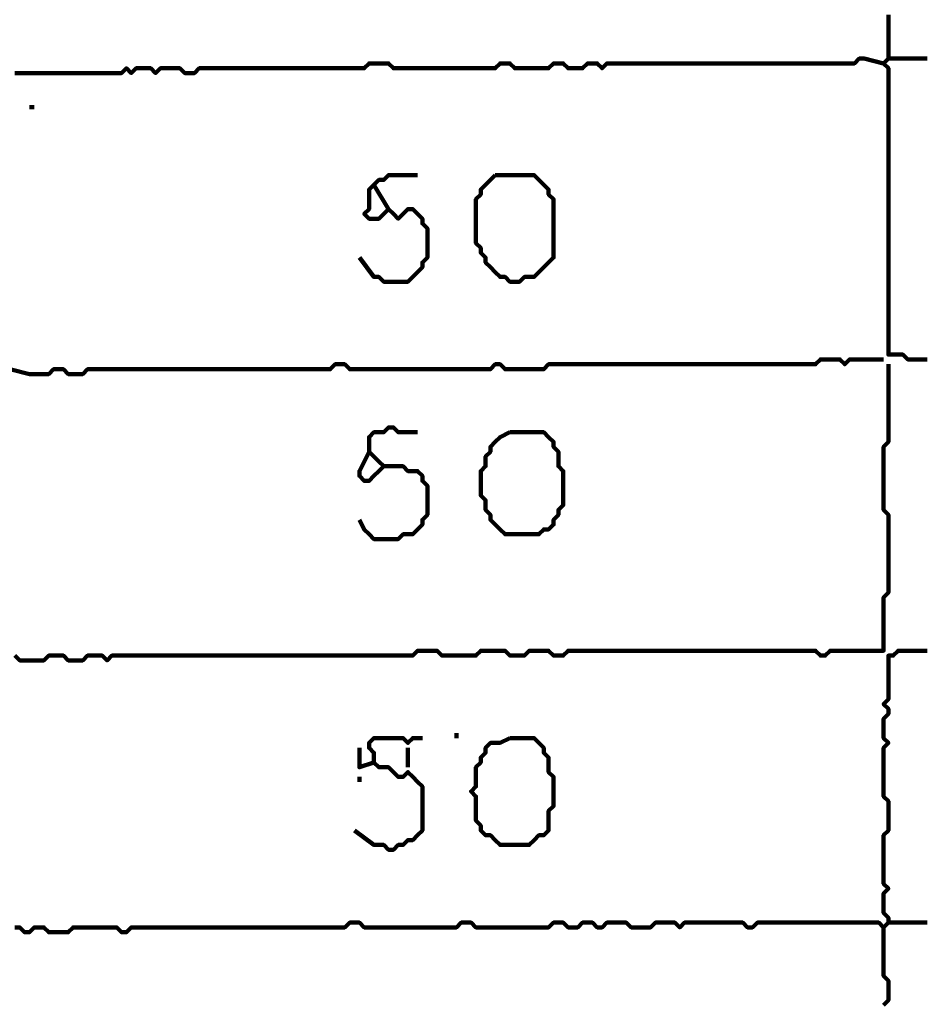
# Model space of a CAD drawing. Header units: metres. Extents: x 1959 to 4131, y 3282 to 4313.
# Tile 40 of 256: x 2122.51 to 2124.23, y 4297.81 to 4299.69. Entities that reach past the tile are written whole.
import ezdxf

# ---------------------------------------------------------------- set-up
doc = ezdxf.new("R2010")
doc.units = ezdxf.units.M
doc.layers.add('P', color=250, linetype='Continuous', lineweight=100)

msp = doc.modelspace()

# ---------------------------------------------------------------- linework, layer by layer
at = {"layer": 'P', "color": 0, "linetype": 'Continuous'}
for points in [[(2124.2322, 4299.0393), (2124.223, 4299.0393), (2124.2138, 4299.0393), (2124.2045, 4299.0393), (2124.1953, 4299.0393), (2124.1861, 4299.0485), (2124.1768, 4299.0485), (2124.1676, 4299.0485), (2124.1584, 4299.0485), (2124.1584, 4299.0578), (2124.1584, 4299.067), (2124.1584, 4299.0762), (2124.1584, 4299.0854), (2124.1584, 4299.0947), (2124.1584, 4299.1039), (2124.1584, 4299.1131), (2124.1584, 4299.1224), (2124.1584, 4299.1316), (2124.1584, 4299.1408), (2124.1584, 4299.1501), (2124.1584, 4299.1593), (2124.1584, 4299.1685), (2124.1584, 4299.1778), (2124.1584, 4299.187), (2124.1584, 4299.1962), (2124.1584, 4299.2054), (2124.1584, 4299.2147), (2124.1584, 4299.2239), (2124.1584, 4299.2331), (2124.1584, 4299.2424), (2124.1584, 4299.2516), (2124.1584, 4299.2608), (2124.1584, 4299.2701), (2124.1584, 4299.2793), (2124.1584, 4299.2885), (2124.1584, 4299.2978), (2124.1584, 4299.307), (2124.1584, 4299.3162), (2124.1584, 4299.3254), (2124.1584, 4299.3347), (2124.1584, 4299.3439), (2124.1584, 4299.3531), (2124.1584, 4299.3624), (2124.1584, 4299.3716), (2124.1584, 4299.3808), (2124.1584, 4299.3901), (2124.1584, 4299.3993), (2124.1584, 4299.4085), (2124.1584, 4299.4178), (2124.1584, 4299.427), (2124.1584, 4299.4362), (2124.1584, 4299.4454), (2124.1584, 4299.4547), (2124.1584, 4299.4639), (2124.1584, 4299.4731), (2124.1584, 4299.4824), (2124.1584, 4299.4916), (2124.1584, 4299.5008), (2124.1584, 4299.5101), (2124.1584, 4299.5193), (2124.1584, 4299.5285), (2124.1584, 4299.5378), (2124.1584, 4299.547), (2124.1584, 4299.5562), (2124.1584, 4299.5654), (2124.1584, 4299.5747), (2124.1584, 4299.5839), (2124.1584, 4299.5931), (2124.1492, 4299.6024), (2124.1584, 4299.6116), (2124.1584, 4299.6208), (2124.1584, 4299.6301), (2124.1584, 4299.6393), (2124.1584, 4299.6485), (2124.1584, 4299.6578), (2124.1584, 4299.667), (2124.1584, 4299.6762), (2124.1584, 4299.6854), (2124.1584, 4299.6947)], [(2122.4968, 4299.5839), (2122.5061, 4299.5839), (2122.5153, 4299.5839), (2122.5245, 4299.5839), (2122.5338, 4299.5839), (2122.543, 4299.5839), (2122.5522, 4299.5839), (2122.5615, 4299.5839), (2122.5707, 4299.5839), (2122.5799, 4299.5839), (2122.5892, 4299.5839), (2122.5984, 4299.5839), (2122.6076, 4299.5839), (2122.6168, 4299.5839), (2122.6261, 4299.5839), (2122.6353, 4299.5839), (2122.6445, 4299.5839), (2122.6538, 4299.5839), (2122.663, 4299.5839), (2122.6722, 4299.5839), (2122.6815, 4299.5839), (2122.6907, 4299.5839), (2122.6999, 4299.5839), (2122.7092, 4299.5931), (2122.7184, 4299.5839), (2122.7276, 4299.5931), (2122.7368, 4299.5931), (2122.7461, 4299.5931), (2122.7553, 4299.5931), (2122.7645, 4299.5839), (2122.7738, 4299.5931), (2122.783, 4299.5931), (2122.7922, 4299.5931), (2122.8015, 4299.5931), (2122.8107, 4299.5931), (2122.8199, 4299.5839), (2122.8292, 4299.5839), (2122.8384, 4299.5839), (2122.8476, 4299.5931), (2122.8568, 4299.5931), (2122.8661, 4299.5931), (2122.8753, 4299.5931), (2122.8845, 4299.5931), (2122.8938, 4299.5931), (2122.903, 4299.5931), (2122.9122, 4299.5931), (2122.9215, 4299.5931), (2122.9307, 4299.5931), (2122.9399, 4299.5931), (2122.9492, 4299.5931), (2122.9584, 4299.5931), (2122.9676, 4299.5931), (2122.9768, 4299.5931), (2122.9861, 4299.5931), (2122.9953, 4299.5931), (2123.0045, 4299.5931), (2123.0138, 4299.5931), (2123.023, 4299.5931), (2123.0322, 4299.5931), (2123.0415, 4299.5931), (2123.0507, 4299.5931), (2123.0599, 4299.5931), (2123.0692, 4299.5931), (2123.0784, 4299.5931), (2123.0876, 4299.5931), (2123.0968, 4299.5931), (2123.1061, 4299.5931), (2123.1153, 4299.5931), (2123.1245, 4299.5931), (2123.1338, 4299.5931), (2123.143, 4299.5931), (2123.1522, 4299.5931), (2123.1615, 4299.5931), (2123.1707, 4299.6024), (2123.1799, 4299.6024), (2123.1892, 4299.6024), (2123.1984, 4299.6024), (2123.2076, 4299.6024), (2123.2168, 4299.5931), (2123.2261, 4299.5931), (2123.2353, 4299.5931), (2123.2445, 4299.5931), (2123.2538, 4299.5931), (2123.263, 4299.5931), (2123.2722, 4299.5931), (2123.2815, 4299.5931), (2123.2907, 4299.5931), (2123.2999, 4299.5931), (2123.3092, 4299.5931), (2123.3184, 4299.5931), (2123.3276, 4299.5931), (2123.3368, 4299.5931), (2123.3461, 4299.5931), (2123.3553, 4299.5931), (2123.3645, 4299.5931), (2123.3738, 4299.5931), (2123.383, 4299.5931), (2123.3922, 4299.5931), (2123.4015, 4299.5931), (2123.4107, 4299.5931), (2123.4199, 4299.6024), (2123.4292, 4299.6024), (2123.4384, 4299.6024), (2123.4476, 4299.5931), (2123.4568, 4299.5931), (2123.4661, 4299.5931), (2123.4753, 4299.5931), (2123.4845, 4299.5931), (2123.4938, 4299.5931), (2123.503, 4299.5931), (2123.5122, 4299.5931), (2123.5215, 4299.6024), (2123.5307, 4299.6024), (2123.5399, 4299.6024), (2123.5492, 4299.5931), (2123.5584, 4299.5931), (2123.5676, 4299.5931), (2123.5768, 4299.5931), (2123.5861, 4299.6024), (2123.5953, 4299.6024), (2123.6045, 4299.6024), (2123.6138, 4299.5931), (2123.623, 4299.6024), (2123.6322, 4299.6024), (2123.6415, 4299.6024), (2123.6507, 4299.6024), (2123.6599, 4299.6024), (2123.6692, 4299.6024), (2123.6784, 4299.6024), (2123.6876, 4299.6024), (2123.6968, 4299.6024), (2123.7061, 4299.6024), (2123.7153, 4299.6024), (2123.7245, 4299.6024), (2123.7338, 4299.6024), (2123.743, 4299.6024), (2123.7522, 4299.6024), (2123.7615, 4299.6024), (2123.7707, 4299.6024), (2123.7799, 4299.6024), (2123.7892, 4299.6024), (2123.7984, 4299.6024), (2123.8076, 4299.6024), (2123.8168, 4299.6024), (2123.8261, 4299.6024), (2123.8353, 4299.6024), (2123.8445, 4299.6024), (2123.8538, 4299.6024), (2123.863, 4299.6024), (2123.8722, 4299.6024), (2123.8815, 4299.6024), (2123.8907, 4299.6024), (2123.8999, 4299.6024), (2123.9092, 4299.6024), (2123.9184, 4299.6024), (2123.9276, 4299.6024), (2123.9368, 4299.6024), (2123.9461, 4299.6024), (2123.9553, 4299.6024), (2123.9645, 4299.6024), (2123.9738, 4299.6024), (2123.983, 4299.6024), (2123.9922, 4299.6024), (2124.0015, 4299.6024), (2124.0107, 4299.6024), (2124.0199, 4299.6024), (2124.0292, 4299.6024), (2124.0384, 4299.6024), (2124.0476, 4299.6024), (2124.0568, 4299.6024), (2124.0661, 4299.6024), (2124.0753, 4299.6024), (2124.0845, 4299.6024), (2124.0938, 4299.6024), (2124.103, 4299.6116), (2124.1122, 4299.6116), (2124.1492, 4299.6024)], [(2124.1584, 4299.6116), (2124.1953, 4299.6116), (2124.2045, 4299.6116), (2124.2138, 4299.6116), (2124.223, 4299.6116), (2124.2322, 4299.6116)], [(2122.5245, 4299.5193), (2122.5338, 4299.5193)], [(2123.1522, 4299.2331), (2123.1799, 4299.1962), (2123.1892, 4299.1962), (2123.1984, 4299.187), (2123.2076, 4299.187), (2123.2168, 4299.187), (2123.2261, 4299.187), (2123.2353, 4299.187), (2123.2445, 4299.187), (2123.2538, 4299.1962), (2123.263, 4299.2054), (2123.2722, 4299.2147), (2123.2722, 4299.2239), (2123.2815, 4299.2331), (2123.2815, 4299.2424), (2123.2815, 4299.2516), (2123.2815, 4299.2608), (2123.2815, 4299.2701), (2123.2815, 4299.2793), (2123.2815, 4299.2885), (2123.2722, 4299.2978), (2123.2722, 4299.307), (2123.263, 4299.3162), (2123.2538, 4299.3254), (2123.2445, 4299.3254), (2123.2353, 4299.3162), (2123.2261, 4299.307), (2123.2168, 4299.3162), (2123.2076, 4299.3254), (2123.1984, 4299.3162), (2123.1892, 4299.307), (2123.1799, 4299.307), (2123.1707, 4299.307), (2123.1615, 4299.3162), (2123.1707, 4299.3254), (2123.1707, 4299.3347), (2123.1707, 4299.3439), (2123.1707, 4299.3531), (2123.1707, 4299.3624), (2123.1799, 4299.3716), (2123.1892, 4299.3808), (2123.1984, 4299.3808), (2123.2076, 4299.3901), (2123.2168, 4299.3901), (2123.263, 4299.3901)], [(2123.4107, 4299.3901), (2123.4199, 4299.3901), (2123.4292, 4299.3901), (2123.4384, 4299.3901), (2123.4476, 4299.3901), (2123.4568, 4299.3901), (2123.4661, 4299.3901), (2123.4753, 4299.3901), (2123.4845, 4299.3901), (2123.4938, 4299.3808), (2123.503, 4299.3716), (2123.5122, 4299.3624), (2123.5122, 4299.3531), (2123.5215, 4299.3439), (2123.5215, 4299.3347), (2123.5215, 4299.3254), (2123.5215, 4299.3162), (2123.5215, 4299.307), (2123.5215, 4299.2978), (2123.5215, 4299.2885), (2123.5215, 4299.2793), (2123.5215, 4299.2701), (2123.5215, 4299.2608), (2123.5215, 4299.2516), (2123.5215, 4299.2424), (2123.5215, 4299.2331), (2123.5122, 4299.2239), (2123.503, 4299.2147), (2123.4938, 4299.2054), (2123.4845, 4299.1962), (2123.4753, 4299.1962), (2123.4661, 4299.1962), (2123.4568, 4299.187), (2123.4476, 4299.187), (2123.4384, 4299.187), (2123.4292, 4299.1962), (2123.4199, 4299.1962), (2123.4107, 4299.2054), (2123.4015, 4299.2147), (2123.3922, 4299.2239), (2123.3922, 4299.2331), (2123.383, 4299.2424), (2123.383, 4299.2516), (2123.3738, 4299.2608), (2123.3738, 4299.2701), (2123.3738, 4299.2793), (2123.3738, 4299.2885), (2123.3738, 4299.2978), (2123.3738, 4299.307), (2123.3738, 4299.3162), (2123.3738, 4299.3254), (2123.3738, 4299.3347), (2123.3738, 4299.3439), (2123.383, 4299.3531), (2123.383, 4299.3624), (2123.3922, 4299.3716), (2123.4107, 4299.3901)], [(2123.1799, 4299.3716), (2123.2076, 4299.3254)], [(2122.4876, 4299.0208), (2122.5245, 4299.0116), (2122.5338, 4299.0116), (2122.543, 4299.0116), (2122.5522, 4299.0116), (2122.5615, 4299.0116), (2122.5707, 4299.0208), (2122.5799, 4299.0208), (2122.5892, 4299.0208), (2122.5984, 4299.0116), (2122.6076, 4299.0116), (2122.6168, 4299.0116), (2122.6261, 4299.0116), (2122.6353, 4299.0208), (2122.6445, 4299.0208), (2122.6538, 4299.0208), (2122.663, 4299.0208), (2122.6722, 4299.0208), (2122.6815, 4299.0208), (2122.6907, 4299.0208), (2122.6999, 4299.0208), (2122.7092, 4299.0208), (2122.7184, 4299.0208), (2122.7276, 4299.0208), (2122.7368, 4299.0208), (2122.7461, 4299.0208), (2122.7553, 4299.0208), (2122.7645, 4299.0208), (2122.7738, 4299.0208), (2122.783, 4299.0208), (2122.7922, 4299.0208), (2122.8015, 4299.0208), (2122.8107, 4299.0208), (2122.8199, 4299.0208), (2122.8292, 4299.0208), (2122.8384, 4299.0208), (2122.8476, 4299.0208), (2122.8568, 4299.0208), (2122.8661, 4299.0208), (2122.8753, 4299.0208), (2122.8845, 4299.0208), (2122.8938, 4299.0208), (2122.903, 4299.0208), (2122.9122, 4299.0208), (2122.9215, 4299.0208), (2122.9307, 4299.0208), (2122.9399, 4299.0208), (2122.9492, 4299.0208), (2122.9584, 4299.0208), (2122.9676, 4299.0208), (2122.9768, 4299.0208), (2122.9861, 4299.0208), (2122.9953, 4299.0208), (2123.0045, 4299.0208), (2123.0138, 4299.0208), (2123.023, 4299.0208), (2123.0322, 4299.0208), (2123.0415, 4299.0208), (2123.0507, 4299.0208), (2123.0599, 4299.0208), (2123.0692, 4299.0208), (2123.0784, 4299.0208), (2123.0876, 4299.0208), (2123.0968, 4299.0208), (2123.1061, 4299.0301), (2123.1153, 4299.0301), (2123.1245, 4299.0301), (2123.1338, 4299.0208), (2123.143, 4299.0208), (2123.1522, 4299.0208), (2123.1615, 4299.0208), (2123.1707, 4299.0208), (2123.1799, 4299.0208), (2123.1892, 4299.0208), (2123.1984, 4299.0208), (2123.2076, 4299.0208), (2123.2168, 4299.0208), (2123.2261, 4299.0208), (2123.2353, 4299.0208), (2123.2445, 4299.0208), (2123.2538, 4299.0208), (2123.263, 4299.0208), (2123.2722, 4299.0208), (2123.2815, 4299.0208), (2123.2907, 4299.0208), (2123.2999, 4299.0208), (2123.3092, 4299.0208), (2123.3184, 4299.0208), (2123.3276, 4299.0208), (2123.3368, 4299.0208), (2123.3461, 4299.0208), (2123.3553, 4299.0208), (2123.3645, 4299.0208), (2123.3738, 4299.0208), (2123.383, 4299.0208), (2123.3922, 4299.0208), (2123.4015, 4299.0208), (2123.4107, 4299.0301), (2123.4199, 4299.0301), (2123.4292, 4299.0208), (2123.4384, 4299.0208), (2123.4476, 4299.0208), (2123.4568, 4299.0208), (2123.4661, 4299.0208), (2123.4753, 4299.0208), (2123.4845, 4299.0208), (2123.4938, 4299.0208), (2123.503, 4299.0208), (2123.5122, 4299.0301), (2123.5215, 4299.0301), (2123.5307, 4299.0301), (2123.5399, 4299.0301), (2123.5492, 4299.0301), (2123.5584, 4299.0301), (2123.5676, 4299.0301), (2123.5768, 4299.0301), (2123.5861, 4299.0301), (2123.5953, 4299.0301), (2123.6045, 4299.0301), (2123.6138, 4299.0301), (2123.623, 4299.0301), (2123.6322, 4299.0301), (2123.6415, 4299.0301), (2123.6507, 4299.0301), (2123.6599, 4299.0301), (2123.6692, 4299.0301), (2123.6784, 4299.0301), (2123.6876, 4299.0301), (2123.6968, 4299.0301), (2123.7061, 4299.0301), (2123.7153, 4299.0301), (2123.7245, 4299.0301), (2123.7338, 4299.0301), (2123.743, 4299.0301), (2123.7522, 4299.0301), (2123.7615, 4299.0301), (2123.7707, 4299.0301), (2123.7799, 4299.0301), (2123.7892, 4299.0301), (2123.7984, 4299.0301), (2123.8076, 4299.0301), (2123.8168, 4299.0301), (2123.8261, 4299.0301), (2123.8353, 4299.0301), (2123.8445, 4299.0301), (2123.8538, 4299.0301), (2123.863, 4299.0301), (2123.8722, 4299.0301), (2123.8815, 4299.0301), (2123.8907, 4299.0301), (2123.8999, 4299.0301), (2123.9092, 4299.0301), (2123.9184, 4299.0301), (2123.9276, 4299.0301), (2123.9368, 4299.0301), (2123.9461, 4299.0301), (2123.9553, 4299.0301), (2123.9645, 4299.0301), (2123.9738, 4299.0301), (2123.983, 4299.0301), (2123.9922, 4299.0301), (2124.0015, 4299.0301), (2124.0107, 4299.0301), (2124.0199, 4299.0301), (2124.0292, 4299.0393), (2124.0384, 4299.0393), (2124.0476, 4299.0393), (2124.0568, 4299.0393), (2124.0661, 4299.0393), (2124.0753, 4299.0301), (2124.0845, 4299.0393), (2124.0938, 4299.0393), (2124.103, 4299.0393), (2124.1122, 4299.0393), (2124.1215, 4299.0393), (2124.1307, 4299.0393), (2124.1492, 4299.0393)], [(2124.1584, 4299.0301), (2124.1584, 4298.9931), (2124.1584, 4298.9839), (2124.1584, 4298.9747), (2124.1584, 4298.9654), (2124.1584, 4298.9562), (2124.1584, 4298.947), (2124.1584, 4298.9378), (2124.1584, 4298.9285), (2124.1584, 4298.9193), (2124.1584, 4298.9101), (2124.1584, 4298.9008), (2124.1584, 4298.8916), (2124.1584, 4298.8824), (2124.1492, 4298.8731), (2124.1492, 4298.8639), (2124.1492, 4298.8547), (2124.1492, 4298.8454), (2124.1492, 4298.8362), (2124.1492, 4298.827), (2124.1492, 4298.8178), (2124.1492, 4298.8085), (2124.1492, 4298.7993), (2124.1492, 4298.7901), (2124.1492, 4298.7808), (2124.1492, 4298.7716), (2124.1492, 4298.7624), (2124.1492, 4298.7531), (2124.1584, 4298.7439), (2124.1584, 4298.7347), (2124.1584, 4298.7254), (2124.1584, 4298.7162), (2124.1584, 4298.707), (2124.1584, 4298.6978), (2124.1584, 4298.6885), (2124.1584, 4298.6793), (2124.1584, 4298.6701), (2124.1584, 4298.6608), (2124.1584, 4298.6516), (2124.1584, 4298.6424), (2124.1584, 4298.6331), (2124.1584, 4298.6239), (2124.1584, 4298.6147), (2124.1584, 4298.6054), (2124.1584, 4298.5962), (2124.1492, 4298.587), (2124.1492, 4298.5778), (2124.1492, 4298.5685), (2124.1492, 4298.5593), (2124.1492, 4298.5501), (2124.1492, 4298.5408), (2124.1492, 4298.5316), (2124.1492, 4298.5224), (2124.1492, 4298.5131), (2124.1492, 4298.5039), (2124.1492, 4298.4947), (2124.1492, 4298.4854), (2124.1399, 4298.4854), (2124.1307, 4298.4854), (2124.1215, 4298.4854), (2124.1122, 4298.4854), (2124.103, 4298.4854), (2124.0938, 4298.4854), (2124.0845, 4298.4854), (2124.0753, 4298.4854), (2124.0661, 4298.4854), (2124.0568, 4298.4854), (2124.0476, 4298.4854), (2124.0384, 4298.4762), (2124.0292, 4298.4762), (2124.0199, 4298.4854), (2124.0107, 4298.4854), (2124.0015, 4298.4854), (2123.9922, 4298.4854), (2123.983, 4298.4854), (2123.9738, 4298.4854), (2123.9645, 4298.4854), (2123.9553, 4298.4854), (2123.9461, 4298.4854), (2123.9368, 4298.4854), (2123.9276, 4298.4854), (2123.9184, 4298.4854), (2123.9092, 4298.4854), (2123.8999, 4298.4854), (2123.8907, 4298.4854), (2123.8815, 4298.4854), (2123.8722, 4298.4854), (2123.863, 4298.4854), (2123.8538, 4298.4854), (2123.8445, 4298.4854), (2123.8353, 4298.4854), (2123.8261, 4298.4854), (2123.8168, 4298.4854), (2123.8076, 4298.4854), (2123.7984, 4298.4854), (2123.7892, 4298.4854), (2123.7799, 4298.4854), (2123.7707, 4298.4854), (2123.7615, 4298.4854), (2123.7522, 4298.4854), (2123.743, 4298.4854), (2123.7338, 4298.4854), (2123.7245, 4298.4854), (2123.7153, 4298.4854), (2123.7061, 4298.4854), (2123.6968, 4298.4854), (2123.6876, 4298.4854), (2123.6784, 4298.4854), (2123.6692, 4298.4854), (2123.6599, 4298.4854), (2123.6507, 4298.4854), (2123.6415, 4298.4854), (2123.6322, 4298.4854), (2123.623, 4298.4854), (2123.6138, 4298.4854), (2123.6045, 4298.4854), (2123.5953, 4298.4854), (2123.5861, 4298.4854), (2123.5768, 4298.4854), (2123.5676, 4298.4854), (2123.5584, 4298.4854), (2123.5492, 4298.4854), (2123.5399, 4298.4762), (2123.5307, 4298.4762), (2123.5215, 4298.4762), (2123.5122, 4298.4854), (2123.503, 4298.4854), (2123.4938, 4298.4854), (2123.4845, 4298.4854), (2123.4753, 4298.4854), (2123.4661, 4298.4762), (2123.4568, 4298.4762), (2123.4476, 4298.4762), (2123.4384, 4298.4762), (2123.4292, 4298.4854), (2123.4199, 4298.4854), (2123.4107, 4298.4854), (2123.4015, 4298.4854), (2123.3922, 4298.4854), (2123.383, 4298.4854), (2123.3738, 4298.4762), (2123.3645, 4298.4762), (2123.3553, 4298.4762), (2123.3461, 4298.4762), (2123.3368, 4298.4762), (2123.3276, 4298.4762), (2123.3184, 4298.4762), (2123.3092, 4298.4762), (2123.2999, 4298.4854), (2123.2907, 4298.4854), (2123.2815, 4298.4854), (2123.2722, 4298.4854), (2123.263, 4298.4854), (2123.2538, 4298.4762), (2123.2445, 4298.4762), (2123.2353, 4298.4762), (2123.2261, 4298.4762), (2123.2168, 4298.4762), (2123.2076, 4298.4762), (2123.1984, 4298.4762), (2123.1892, 4298.4762), (2123.1799, 4298.4762), (2123.1707, 4298.4762), (2123.1615, 4298.4762), (2123.1522, 4298.4762), (2123.143, 4298.4762), (2123.1338, 4298.4762), (2123.1245, 4298.4762), (2123.1153, 4298.4762), (2123.1061, 4298.4762), (2123.0968, 4298.4762), (2123.0876, 4298.4762), (2123.0784, 4298.4762), (2123.0692, 4298.4762), (2123.0599, 4298.4762), (2123.0507, 4298.4762), (2123.0415, 4298.4762), (2123.0322, 4298.4762), (2123.023, 4298.4762), (2123.0138, 4298.4762), (2123.0045, 4298.4762), (2122.9953, 4298.4762), (2122.9861, 4298.4762), (2122.9768, 4298.4762), (2122.9676, 4298.4762), (2122.9584, 4298.4762), (2122.9492, 4298.4762), (2122.9399, 4298.4762), (2122.9307, 4298.4762), (2122.9215, 4298.4762), (2122.9122, 4298.4762), (2122.903, 4298.4762), (2122.8938, 4298.4762), (2122.8845, 4298.4762), (2122.8753, 4298.4762), (2122.8661, 4298.4762), (2122.8568, 4298.4762), (2122.8476, 4298.4762), (2122.8384, 4298.4762), (2122.8292, 4298.4762), (2122.8199, 4298.4762), (2122.8107, 4298.4762), (2122.8015, 4298.4762), (2122.7922, 4298.4762), (2122.783, 4298.4762), (2122.7738, 4298.4762), (2122.7645, 4298.4762), (2122.7553, 4298.4762), (2122.7461, 4298.4762), (2122.7368, 4298.4762), (2122.7276, 4298.4762), (2122.7184, 4298.4762), (2122.7092, 4298.4762), (2122.6999, 4298.4762), (2122.6907, 4298.4762), (2122.6815, 4298.4762), (2122.6722, 4298.467), (2122.663, 4298.4762), (2122.6538, 4298.4762), (2122.6445, 4298.4762), (2122.6353, 4298.4762), (2122.6261, 4298.467), (2122.6168, 4298.467), (2122.6076, 4298.467), (2122.5984, 4298.467), (2122.5892, 4298.4762), (2122.5799, 4298.4762), (2122.5707, 4298.4762), (2122.5615, 4298.4762), (2122.5522, 4298.467), (2122.543, 4298.467), (2122.5338, 4298.467), (2122.5245, 4298.467), (2122.5153, 4298.467), (2122.5061, 4298.467), (2122.4968, 4298.4762)], [(2123.1707, 4298.8639), (2123.1522, 4298.827), (2123.1522, 4298.8178), (2123.1615, 4298.8085), (2123.1707, 4298.8085), (2123.1799, 4298.8178), (2123.1892, 4298.827), (2123.1984, 4298.8362), (2123.1892, 4298.8454), (2123.1799, 4298.8547), (2123.1707, 4298.8639), (2123.1707, 4298.8731), (2123.1707, 4298.8824), (2123.1707, 4298.8916), (2123.1799, 4298.9008), (2123.1892, 4298.9008), (2123.1984, 4298.9008), (2123.2076, 4298.9101), (2123.2168, 4298.9101), (2123.2261, 4298.9008), (2123.263, 4298.9008)], [(2123.4384, 4298.9008), (2123.4476, 4298.9008), (2123.4568, 4298.9008), (2123.4661, 4298.9008), (2123.4753, 4298.9008), (2123.4845, 4298.9008), (2123.4938, 4298.9008), (2123.503, 4298.9008), (2123.5122, 4298.8916), (2123.5215, 4298.8824), (2123.5215, 4298.8731), (2123.5307, 4298.8639), (2123.5307, 4298.8547), (2123.5307, 4298.8454), (2123.5307, 4298.8362), (2123.5399, 4298.827), (2123.5399, 4298.8178), (2123.5399, 4298.8085), (2123.5399, 4298.7993), (2123.5399, 4298.7901), (2123.5399, 4298.7808), (2123.5399, 4298.7716), (2123.5399, 4298.7624), (2123.5307, 4298.7531), (2123.5307, 4298.7439), (2123.5215, 4298.7347), (2123.5215, 4298.7254), (2123.5122, 4298.7162), (2123.503, 4298.7162), (2123.4938, 4298.707), (2123.4845, 4298.707), (2123.4753, 4298.707), (2123.4661, 4298.707), (2123.4568, 4298.707), (2123.4476, 4298.707), (2123.4384, 4298.707), (2123.4292, 4298.707), (2123.4199, 4298.7162), (2123.4107, 4298.7254), (2123.4015, 4298.7347), (2123.4015, 4298.7439), (2123.3922, 4298.7531), (2123.3922, 4298.7624), (2123.3922, 4298.7716), (2123.383, 4298.7808), (2123.383, 4298.7901), (2123.383, 4298.7993), (2123.383, 4298.8085), (2123.383, 4298.8178), (2123.383, 4298.827), (2123.3922, 4298.8362), (2123.3922, 4298.8454), (2123.3922, 4298.8547), (2123.4015, 4298.8639), (2123.4015, 4298.8731), (2123.4107, 4298.8824), (2123.4199, 4298.8916), (2123.4384, 4298.9008)], [(2123.1984, 4298.8362), (2123.2353, 4298.8362), (2123.2445, 4298.827), (2123.2538, 4298.827), (2123.263, 4298.827), (2123.2722, 4298.8178), (2123.2722, 4298.8085), (2123.2815, 4298.7993), (2123.2815, 4298.7901), (2123.2815, 4298.7808), (2123.2815, 4298.7716), (2123.2815, 4298.7624), (2123.2815, 4298.7531), (2123.2815, 4298.7439), (2123.2722, 4298.7347), (2123.2722, 4298.7254), (2123.263, 4298.7162), (2123.2538, 4298.707), (2123.2445, 4298.707), (2123.2353, 4298.707), (2123.2261, 4298.6978), (2123.2168, 4298.6978), (2123.2076, 4298.6978), (2123.1984, 4298.6978), (2123.1892, 4298.6978), (2123.1799, 4298.6978), (2123.1707, 4298.707), (2123.1615, 4298.7162), (2123.1522, 4298.7347)], [(2122.4968, 4297.9593), (2122.5061, 4297.9593), (2122.5153, 4297.9501), (2122.5245, 4297.9501), (2122.5338, 4297.9593), (2122.543, 4297.9593), (2122.5522, 4297.9593), (2122.5615, 4297.9501), (2122.5707, 4297.9501), (2122.5799, 4297.9501), (2122.5892, 4297.9501), (2122.5984, 4297.9501), (2122.6076, 4297.9593), (2122.6168, 4297.9593), (2122.6261, 4297.9593), (2122.6353, 4297.9593), (2122.6445, 4297.9593), (2122.6538, 4297.9593), (2122.663, 4297.9593), (2122.6722, 4297.9593), (2122.6815, 4297.9593), (2122.6907, 4297.9593), (2122.6999, 4297.9501), (2122.7092, 4297.9501), (2122.7184, 4297.9593), (2122.7276, 4297.9593), (2122.7368, 4297.9593), (2122.7461, 4297.9593), (2122.7553, 4297.9593), (2122.7645, 4297.9593), (2122.7738, 4297.9593), (2122.783, 4297.9593), (2122.7922, 4297.9593), (2122.8015, 4297.9593), (2122.8107, 4297.9593), (2122.8199, 4297.9593), (2122.8292, 4297.9593), (2122.8384, 4297.9593), (2122.8476, 4297.9593), (2122.8568, 4297.9593), (2122.8661, 4297.9593), (2122.8753, 4297.9593), (2122.8845, 4297.9593), (2122.8938, 4297.9593), (2122.903, 4297.9593), (2122.9122, 4297.9593), (2122.9215, 4297.9593), (2122.9307, 4297.9593), (2122.9399, 4297.9593), (2122.9492, 4297.9593), (2122.9584, 4297.9593), (2122.9676, 4297.9593), (2122.9768, 4297.9593), (2122.9861, 4297.9593), (2122.9953, 4297.9593), (2123.0045, 4297.9593), (2123.0138, 4297.9593), (2123.023, 4297.9593), (2123.0322, 4297.9593), (2123.0415, 4297.9593), (2123.0507, 4297.9593), (2123.0599, 4297.9593), (2123.0692, 4297.9593), (2123.0784, 4297.9593), (2123.0876, 4297.9593), (2123.0968, 4297.9593), (2123.1061, 4297.9593), (2123.1153, 4297.9593), (2123.1245, 4297.9593), (2123.1338, 4297.9685), (2123.143, 4297.9685), (2123.1522, 4297.9685), (2123.1615, 4297.9593), (2123.1707, 4297.9593), (2123.1799, 4297.9593), (2123.1892, 4297.9593), (2123.1984, 4297.9593), (2123.2076, 4297.9593), (2123.2168, 4297.9593), (2123.2261, 4297.9593), (2123.2353, 4297.9593), (2123.2445, 4297.9593), (2123.2538, 4297.9593), (2123.263, 4297.9593), (2123.2722, 4297.9593), (2123.2815, 4297.9593), (2123.2907, 4297.9593), (2123.2999, 4297.9593), (2123.3092, 4297.9593), (2123.3184, 4297.9593), (2123.3276, 4297.9593), (2123.3368, 4297.9593), (2123.3461, 4297.9685), (2123.3553, 4297.9685), (2123.3645, 4297.9685), (2123.3738, 4297.9593), (2123.383, 4297.9593), (2123.3922, 4297.9593), (2123.4015, 4297.9593), (2123.4107, 4297.9593), (2123.4199, 4297.9593), (2123.4292, 4297.9593), (2123.4384, 4297.9593), (2123.4476, 4297.9593), (2123.4568, 4297.9593), (2123.4661, 4297.9593), (2123.4753, 4297.9593), (2123.4845, 4297.9593), (2123.4938, 4297.9593), (2123.503, 4297.9593), (2123.5122, 4297.9593), (2123.5215, 4297.9685), (2123.5307, 4297.9685), (2123.5399, 4297.9685), (2123.5492, 4297.9593), (2123.5584, 4297.9593), (2123.5676, 4297.9593), (2123.5768, 4297.9685), (2123.5861, 4297.9685), (2123.5953, 4297.9685), (2123.6045, 4297.9593), (2123.6138, 4297.9593), (2123.623, 4297.9685), (2123.6322, 4297.9685), (2123.6415, 4297.9685), (2123.6507, 4297.9685), (2123.6599, 4297.9685), (2123.6692, 4297.9593), (2123.6784, 4297.9593), (2123.6876, 4297.9593), (2123.6968, 4297.9593), (2123.7061, 4297.9593), (2123.7153, 4297.9685), (2123.7245, 4297.9685), (2123.7338, 4297.9685), (2123.743, 4297.9685), (2123.7522, 4297.9685), (2123.7615, 4297.9593), (2123.7707, 4297.9685), (2123.7799, 4297.9685), (2123.7892, 4297.9685), (2123.7984, 4297.9685), (2123.8076, 4297.9685), (2123.8168, 4297.9685), (2123.8261, 4297.9685), (2123.8353, 4297.9685), (2123.8445, 4297.9685), (2123.8538, 4297.9685), (2123.863, 4297.9685), (2123.8722, 4297.9685), (2123.8815, 4297.9685), (2123.8907, 4297.9593), (2123.8999, 4297.9593), (2123.9092, 4297.9685), (2123.9184, 4297.9685), (2123.9276, 4297.9685), (2123.9368, 4297.9685), (2123.9461, 4297.9685), (2123.9553, 4297.9685), (2123.9645, 4297.9685), (2123.9738, 4297.9685), (2123.983, 4297.9685), (2123.9922, 4297.9685), (2124.0015, 4297.9685), (2124.0107, 4297.9685), (2124.0199, 4297.9685), (2124.0292, 4297.9685), (2124.0384, 4297.9685), (2124.0476, 4297.9685), (2124.0568, 4297.9685), (2124.0661, 4297.9685), (2124.0753, 4297.9685), (2124.0845, 4297.9685), (2124.0938, 4297.9685), (2124.103, 4297.9685), (2124.1122, 4297.9685), (2124.1215, 4297.9685), (2124.1307, 4297.9685), (2124.1399, 4297.9685), (2124.1492, 4297.9593), (2124.1584, 4297.9685), (2124.1584, 4297.9778), (2124.1492, 4297.987), (2124.1492, 4297.9962), (2124.1492, 4298.0054), (2124.1492, 4298.0147), (2124.1492, 4298.0239), (2124.1584, 4298.0331), (2124.1492, 4298.0424), (2124.1492, 4298.0516), (2124.1492, 4298.0608), (2124.1492, 4298.0701), (2124.1492, 4298.0793), (2124.1492, 4298.0885), (2124.1492, 4298.0978), (2124.1492, 4298.107), (2124.1492, 4298.1162), (2124.1492, 4298.1254), (2124.1492, 4298.1347), (2124.1584, 4298.1439), (2124.1584, 4298.1531), (2124.1584, 4298.1624), (2124.1584, 4298.1716), (2124.1584, 4298.1808), (2124.1584, 4298.1901), (2124.1584, 4298.1993), (2124.1492, 4298.2085), (2124.1492, 4298.2178), (2124.1492, 4298.227), (2124.1492, 4298.2362), (2124.1492, 4298.2454), (2124.1492, 4298.2547), (2124.1492, 4298.2639), (2124.1492, 4298.2731), (2124.1492, 4298.2824), (2124.1492, 4298.2916), (2124.1492, 4298.3008), (2124.1584, 4298.3101), (2124.1492, 4298.3193), (2124.1492, 4298.3285), (2124.1492, 4298.3378), (2124.1492, 4298.347), (2124.1492, 4298.3562), (2124.1584, 4298.3654), (2124.1584, 4298.3747), (2124.1492, 4298.3839), (2124.1584, 4298.3931), (2124.1584, 4298.4024), (2124.1584, 4298.4116), (2124.1584, 4298.4208), (2124.1584, 4298.4301), (2124.1584, 4298.4393), (2124.1584, 4298.4485), (2124.1584, 4298.4578), (2124.1584, 4298.467), (2124.1584, 4298.4762), (2124.1676, 4298.4762), (2124.1768, 4298.4854), (2124.1861, 4298.4854), (2124.1953, 4298.4854), (2124.2045, 4298.4854), (2124.2138, 4298.4854), (2124.223, 4298.4854), (2124.2322, 4298.4854)], [(2123.143, 4298.1439), (2123.1799, 4298.1162), (2123.1892, 4298.1162), (2123.1984, 4298.1162), (2123.2076, 4298.107), (2123.2168, 4298.107), (2123.2261, 4298.1162), (2123.2353, 4298.1162), (2123.2445, 4298.1254), (2123.2538, 4298.1254), (2123.263, 4298.1347), (2123.2722, 4298.1439), (2123.2722, 4298.1531), (2123.2722, 4298.1624), (2123.2722, 4298.1716), (2123.2722, 4298.1808), (2123.2722, 4298.1901), (2123.2722, 4298.1993), (2123.2722, 4298.2085), (2123.2722, 4298.2178), (2123.2722, 4298.227), (2123.263, 4298.2362), (2123.2538, 4298.2454), (2123.2445, 4298.2547), (2123.2353, 4298.2454), (2123.2261, 4298.2454), (2123.2168, 4298.2547), (2123.2076, 4298.2639), (2123.1984, 4298.2639), (2123.1892, 4298.2639), (2123.1799, 4298.2731), (2123.1799, 4298.2824), (2123.1799, 4298.2916), (2123.1707, 4298.3008), (2123.1707, 4298.3101), (2123.1799, 4298.3193), (2123.1892, 4298.3193), (2123.1984, 4298.3193), (2123.2076, 4298.3193), (2123.2168, 4298.3193), (2123.2261, 4298.3193), (2123.2353, 4298.3193), (2123.2445, 4298.3101), (2123.2538, 4298.3193), (2123.2722, 4298.3193)], [(2123.3368, 4298.3285), (2123.3368, 4298.3193)], [(2123.4384, 4298.3193), (2123.4476, 4298.3193), (2123.4568, 4298.3193), (2123.4661, 4298.3193), (2123.4753, 4298.3193), (2123.4845, 4298.3193), (2123.4938, 4298.3101), (2123.503, 4298.3008), (2123.503, 4298.2916), (2123.5122, 4298.2824), (2123.5122, 4298.2731), (2123.5122, 4298.2639), (2123.5122, 4298.2547), (2123.5215, 4298.2454), (2123.5215, 4298.2362), (2123.5215, 4298.227), (2123.5215, 4298.2178), (2123.5215, 4298.2085), (2123.5215, 4298.1993), (2123.5215, 4298.1901), (2123.5122, 4298.1808), (2123.5122, 4298.1716), (2123.5122, 4298.1624), (2123.5122, 4298.1531), (2123.5122, 4298.1439), (2123.503, 4298.1347), (2123.4938, 4298.1347), (2123.4845, 4298.1254), (2123.4753, 4298.1162), (2123.4661, 4298.1162), (2123.4568, 4298.1162), (2123.4476, 4298.1162), (2123.4384, 4298.1162), (2123.4292, 4298.1162), (2123.4199, 4298.1162), (2123.4107, 4298.1254), (2123.4015, 4298.1347), (2123.3922, 4298.1347), (2123.383, 4298.1439), (2123.383, 4298.1531), (2123.3738, 4298.1624), (2123.3738, 4298.1716), (2123.3738, 4298.1808), (2123.3738, 4298.1901), (2123.3738, 4298.1993), (2123.3738, 4298.2085), (2123.3645, 4298.2178), (2123.3738, 4298.227), (2123.3738, 4298.2362), (2123.3738, 4298.2454), (2123.3738, 4298.2547), (2123.3738, 4298.2639), (2123.383, 4298.2731), (2123.383, 4298.2824), (2123.3922, 4298.2916), (2123.3922, 4298.3008), (2123.4015, 4298.3101), (2123.4107, 4298.3101), (2123.4199, 4298.3101), (2123.4384, 4298.3193)], [(2123.1522, 4298.3008), (2123.1522, 4298.2824), (2123.1522, 4298.2731), (2123.1522, 4298.2639), (2123.1799, 4298.2731)], [(2123.2445, 4298.3008), (2123.2445, 4298.2639)], [(2123.1522, 4298.2454), (2123.1522, 4298.2362)], [(2124.1492, 4297.9593), (2124.1492, 4297.9224), (2124.1492, 4297.9131), (2124.1492, 4297.9039), (2124.1492, 4297.8947), (2124.1492, 4297.8854), (2124.1492, 4297.8762), (2124.1492, 4297.867), (2124.1584, 4297.8578), (2124.1584, 4297.8485), (2124.1584, 4297.8393), (2124.1584, 4297.8301), (2124.1584, 4297.8208), (2124.1492, 4297.8116)], [(2124.1584, 4297.9685), (2124.1953, 4297.9685), (2124.2045, 4297.9685), (2124.2138, 4297.9685), (2124.223, 4297.9685), (2124.2322, 4297.9685)]]:
    msp.add_lwpolyline(points, dxfattribs=at)

doc.saveas('drawing.dxf')
